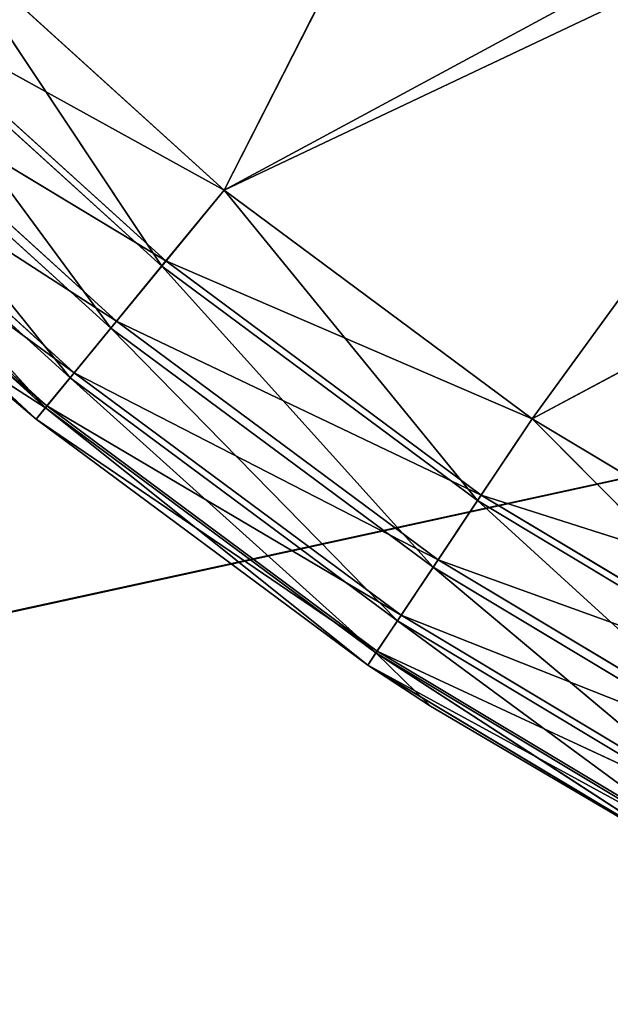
# Model space of a CAD drawing. Extents: x -629 to 424, y -11 to 55.
# Tile 231 of 256: x -259.058 to -258.06, y 21.02 to 22.682. Entities that reach past the tile are written whole.
import ezdxf

# ---------------------------------------------------------------- set-up
doc = ezdxf.new("R2010")
doc.units = 0
doc.header["$LTSCALE"] = 25.4
doc.layers.get('0').update_dxf_attribs({"color": 13, "linetype": 'CONTINUOUS'})

# ---------------------------------------------------------------- blocks, each defined once
blk = doc.blocks.new('IMBRIA-IV-9191-9192_STL_2')
at = {"color": 250}
for p, q in [((384.1495, 106.0524, 33.786), (383.6692, 106.0524, 34.2213)), ((384.1495, 106.0524, 33.786), (383.6692, 106.0524, 34.2213)), ((384.0441, 106.024, 33.6575), (383.6692, 106.0524, 34.2213)), ((384.0441, 106.024, 33.6575), (383.6692, 106.0524, 34.2213)), ((384.0441, 106.024, 33.6575), (384.1495, 106.0524, 33.786)), ((384.0441, 106.024, 33.6575), (384.1495, 106.0524, 33.786)), ((384.6701, 106.0524, 33.3999), (384.1495, 106.0524, 33.786)), ((384.1495, 106.0524, 33.786), (394.9447, 106.0524, 38.8917)), ((384.1495, 106.0524, 33.786), (394.9447, 106.0524, 38.8917)), ((384.6701, 106.0524, 33.3999), (384.1495, 106.0524, 33.786)), ((384.5778, 106.024, 33.2617), (384.1495, 106.0524, 33.786)), ((384.5778, 106.024, 33.2617), (384.1495, 106.0524, 33.786)), ((384.6701, 106.0524, 33.3999), (384.5778, 106.024, 33.2617)), ((384.6701, 106.0524, 33.3999), (384.5778, 106.024, 33.2617)), ((385.2261, 106.0524, 33.0666), (384.6701, 106.0524, 33.3999)), ((384.6701, 106.0524, 33.3999), (394.9447, 106.0524, 38.8917)), ((384.6701, 106.0524, 33.3999), (394.9447, 106.0524, 38.8917)), ((384.6701, 106.0524, 33.3999), (385.1477, 106.024, 32.92)), ((384.6701, 106.0524, 33.3999), (385.1477, 106.024, 32.92)), ((385.2261, 106.0524, 33.0666), (384.6701, 106.0524, 33.3999)), ((384.0441, 106.024, 33.6575), (383.5517, 106.024, 34.1037)), ((384.0441, 106.024, 33.6575), (383.5517, 106.024, 34.1037)), ((383.9582, 105.9513, 33.5529), (383.5517, 106.024, 34.1037)), ((383.9582, 105.9513, 33.5529), (383.5517, 106.024, 34.1037)), ((383.9582, 105.9513, 33.5529), (384.0441, 106.024, 33.6575)), ((383.9582, 105.9513, 33.5529), (384.0441, 106.024, 33.6575)), ((384.5778, 106.024, 33.2617), (384.0441, 106.024, 33.6575)), ((384.5778, 106.024, 33.2617), (384.0441, 106.024, 33.6575)), ((384.5026, 105.9513, 33.1491), (384.0441, 106.024, 33.6575)), ((384.5026, 105.9513, 33.1491), (384.0441, 106.024, 33.6575)), ((384.5778, 106.024, 33.2617), (384.5026, 105.9513, 33.1491)), ((384.5778, 106.024, 33.2617), (384.5026, 105.9513, 33.1491)), ((384.5778, 106.024, 33.2617), (385.084, 105.9513, 32.8007)), ((384.5778, 106.024, 33.2617), (385.084, 105.9513, 32.8007)), ((384.5778, 106.024, 33.2617), (385.1477, 106.024, 32.92)), ((384.5778, 106.024, 33.2617), (385.1477, 106.024, 32.92)), ((383.9582, 105.9513, 33.5529), (383.456, 105.9513, 34.008)), ((383.9582, 105.9513, 33.5529), (383.456, 105.9513, 34.008)), ((383.8894, 105.8386, 33.469), (383.456, 105.9513, 34.008)), ((383.8894, 105.8386, 33.469), (383.456, 105.9513, 34.008)), ((383.8894, 105.8386, 33.469), (383.9582, 105.9513, 33.5529)), ((383.8894, 105.8386, 33.469), (383.9582, 105.9513, 33.5529)), ((384.5026, 105.9513, 33.1491), (383.9582, 105.9513, 33.5529)), ((384.5026, 105.9513, 33.1491), (383.9582, 105.9513, 33.5529)), ((384.4424, 105.8386, 33.0589), (383.9582, 105.9513, 33.5529)), ((384.4424, 105.8386, 33.0589), (383.9582, 105.9513, 33.5529)), ((384.5026, 105.9513, 33.1491), (384.4424, 105.8386, 33.0589)), ((384.5026, 105.9513, 33.1491), (384.4424, 105.8386, 33.0589)), ((384.5026, 105.9513, 33.1491), (385.0328, 105.8386, 32.705)), ((384.5026, 105.9513, 33.1491), (385.0328, 105.8386, 32.705)), ((384.5026, 105.9513, 33.1491), (385.084, 105.9513, 32.8007)), ((384.5026, 105.9513, 33.1491), (385.084, 105.9513, 32.8007)), ((383.8894, 105.8386, 33.469), (383.3793, 105.8386, 33.9313)), ((383.8894, 105.8386, 33.469), (383.3793, 105.8386, 33.9313)), ((383.8479, 105.7073, 33.4185), (383.3793, 105.8386, 33.9313)), ((383.8479, 105.7073, 33.4185), (383.3793, 105.8386, 33.9313)), ((383.8479, 105.7073, 33.4185), (383.8894, 105.8386, 33.469)), ((383.8479, 105.7073, 33.4185), (383.8894, 105.8386, 33.469)), ((384.4424, 105.8386, 33.0589), (383.8894, 105.8386, 33.469)), ((384.4424, 105.8386, 33.0589), (383.8894, 105.8386, 33.469)), ((384.406, 105.7073, 33.0046), (383.8894, 105.8386, 33.469)), ((384.406, 105.7073, 33.0046), (383.8894, 105.8386, 33.469)), ((384.4424, 105.8386, 33.0589), (384.406, 105.7073, 33.0046)), ((384.4424, 105.8386, 33.0589), (384.406, 105.7073, 33.0046)), ((384.4424, 105.8386, 33.0589), (385.002, 105.7073, 32.6473)), ((384.4424, 105.8386, 33.0589), (385.002, 105.7073, 32.6473)), ((384.4424, 105.8386, 33.0589), (385.0328, 105.8386, 32.705)), ((384.4424, 105.8386, 33.0589), (385.0328, 105.8386, 32.705)), ((383.8479, 105.7073, 33.4185), (383.3331, 105.7073, 33.8851)), ((383.8479, 105.7073, 33.4185), (383.3331, 105.7073, 33.8851)), ((383.6869, 105.5524, 33.5221), (383.8479, 105.7073, 33.4185)), ((383.6869, 105.5524, 33.5221), (383.8479, 105.7073, 33.4185)), ((383.8323, 105.5524, 33.3995), (383.8479, 105.7073, 33.4185)), ((383.8323, 105.5524, 33.3995), (383.8479, 105.7073, 33.4185)), ((384.406, 105.7073, 33.0046), (383.8479, 105.7073, 33.4185)), ((384.3923, 105.5524, 32.9841), (383.8479, 105.7073, 33.4185)), ((384.406, 105.7073, 33.0046), (383.8479, 105.7073, 33.4185)), ((384.3923, 105.5524, 32.9841), (383.8479, 105.7073, 33.4185)), ((384.3923, 105.5524, 32.9841), (384.406, 105.7073, 33.0046)), ((384.3923, 105.5524, 32.9841), (384.406, 105.7073, 33.0046)), ((384.9904, 105.5524, 32.6257), (384.406, 105.7073, 33.0046)), ((384.406, 105.7073, 33.0046), (385.002, 105.7073, 32.6473)), ((384.406, 105.7073, 33.0046), (385.002, 105.7073, 32.6473)), ((384.4984, 105.5524, 32.9146), (384.406, 105.7073, 33.0046)), ((384.9904, 105.5524, 32.6257), (384.406, 105.7073, 33.0046)), ((384.4984, 105.5524, 32.9146), (384.406, 105.7073, 33.0046)), ((383.8323, 105.5524, 33.3995), (383.6869, 105.5524, 33.5221)), ((383.8323, 92.0524, 33.3995), (383.6869, 105.5524, 33.5221)), ((383.8323, 105.5524, 33.3995), (383.6869, 105.5524, 33.5221)), ((383.8323, 92.0524, 33.3995), (383.6869, 105.5524, 33.5221)), ((384.3923, 105.5524, 32.9841), (383.8323, 105.5524, 33.3995)), ((384.3923, 92.0524, 32.9841), (383.8323, 105.5524, 33.3995)), ((384.3923, 105.5524, 32.9841), (383.8323, 105.5524, 33.3995)), ((384.3923, 92.0524, 32.9841), (383.8323, 105.5524, 33.3995)), ((383.8323, 92.0524, 33.3995), (383.8323, 105.5524, 33.3995)), ((383.8323, 92.0524, 33.3995), (383.8323, 105.5524, 33.3995)), ((384.4984, 105.5524, 32.9146), (384.3923, 105.5524, 32.9841)), ((384.4984, 92.0524, 32.9146), (384.3923, 105.5524, 32.9841)), ((384.4984, 105.5524, 32.9146), (384.3923, 105.5524, 32.9841)), ((384.4984, 92.0524, 32.9146), (384.3923, 105.5524, 32.9841)), ((384.3923, 92.0524, 32.9841), (384.3923, 105.5524, 32.9841)), ((384.3923, 92.0524, 32.9841), (384.3923, 105.5524, 32.9841)), ((384.9904, 105.5524, 32.6257), (384.4984, 105.5524, 32.9146)), ((384.9904, 92.0524, 32.6257), (384.4984, 105.5524, 32.9146)), ((384.9904, 105.5524, 32.6257), (384.4984, 105.5524, 32.9146)), ((384.9904, 92.0524, 32.6257), (384.4984, 105.5524, 32.9146)), ((384.4984, 92.0524, 32.9146), (384.4984, 105.5524, 32.9146)), ((384.4984, 92.0524, 32.9146), (384.4984, 105.5524, 32.9146)), ((383.3157, 92.0524, 33.8677), (383.8503, 91.8862, 33.4215)), ((383.3157, 92.0524, 33.8677), (383.8503, 91.8862, 33.4215)), ((383.8323, 92.0524, 33.3995), (383.3157, 92.0524, 33.8677)), ((383.8323, 92.0524, 33.3995), (383.6869, 92.0524, 33.5221)), ((384.3923, 92.0524, 32.9841), (383.8323, 92.0524, 33.3995)), ((383.8323, 92.0524, 33.3995), (383.8503, 91.8862, 33.4215)), ((383.8323, 92.0524, 33.3995), (383.8503, 91.8862, 33.4215)), ((383.8323, 92.0524, 33.3995), (384.4081, 91.8862, 33.0078)), ((383.8323, 92.0524, 33.3995), (384.4081, 91.8862, 33.0078)), ((384.3923, 92.0524, 32.9841), (383.8323, 92.0524, 33.3995)), ((384.4984, 92.0524, 32.9146), (384.3923, 92.0524, 32.9841)), ((384.3923, 92.0524, 32.9841), (384.4081, 91.8862, 33.0078)), ((384.3923, 92.0524, 32.9841), (384.4081, 91.8862, 33.0078)), ((384.3923, 92.0524, 32.9841), (385.0038, 91.8862, 32.6507)), ((384.3923, 92.0524, 32.9841), (385.0038, 91.8862, 32.6507)), ((384.9904, 92.0524, 32.6257), (384.3923, 92.0524, 32.9841)), ((384.9904, 92.0524, 32.6257), (384.4984, 92.0524, 32.9146)), ((383.8503, 91.8862, 33.4215), (383.3358, 91.8862, 33.8878)), ((383.3358, 91.8862, 33.8878), (383.8965, 91.7509, 33.4777)), ((383.3358, 91.8862, 33.8878), (383.8965, 91.7509, 33.4777)), ((383.8503, 91.8862, 33.4215), (383.3358, 91.8862, 33.8878)), ((384.4081, 91.8862, 33.0078), (383.8503, 91.8862, 33.4215)), ((383.8503, 91.8862, 33.4215), (383.8965, 91.7509, 33.4777)), ((383.8503, 91.8862, 33.4215), (383.8965, 91.7509, 33.4777)), ((383.8503, 91.8862, 33.4215), (384.4485, 91.7509, 33.0682)), ((383.8503, 91.8862, 33.4215), (384.4485, 91.7509, 33.0682)), ((384.4081, 91.8862, 33.0078), (383.8503, 91.8862, 33.4215)), ((385.0038, 91.8862, 32.6507), (384.4081, 91.8862, 33.0078)), ((384.4081, 91.8862, 33.0078), (384.4485, 91.7509, 33.0682)), ((384.4081, 91.8862, 33.0078), (384.4485, 91.7509, 33.0682)), ((384.4081, 91.8862, 33.0078), (385.0381, 91.7509, 32.7149)), ((384.4081, 91.8862, 33.0078), (385.0381, 91.7509, 32.7149)), ((385.0038, 91.8862, 32.6507), (384.4081, 91.8862, 33.0078)), ((383.8965, 91.7509, 33.4777), (383.3872, 91.7509, 33.9393)), ((383.3872, 91.7509, 33.9393), (383.968, 91.6424, 33.5648)), ((383.3872, 91.7509, 33.9393), (383.968, 91.6424, 33.5648)), ((383.8965, 91.7509, 33.4777), (383.3872, 91.7509, 33.9393)), ((384.4485, 91.7509, 33.0682), (383.8965, 91.7509, 33.4777)), ((383.8965, 91.7509, 33.4777), (383.968, 91.6424, 33.5648)), ((383.8965, 91.7509, 33.4777), (383.968, 91.6424, 33.5648)), ((383.8965, 91.7509, 33.4777), (384.5111, 91.6424, 33.1619)), ((383.8965, 91.7509, 33.4777), (384.5111, 91.6424, 33.1619)), ((384.4485, 91.7509, 33.0682), (383.8965, 91.7509, 33.4777)), ((385.0381, 91.7509, 32.7149), (384.4485, 91.7509, 33.0682)), ((384.4485, 91.7509, 33.0682), (384.5111, 91.6424, 33.1619)), ((384.4485, 91.7509, 33.0682), (384.5111, 91.6424, 33.1619)), ((384.4485, 91.7509, 33.0682), (385.0912, 91.6424, 32.8142)), ((384.4485, 91.7509, 33.0682), (385.0912, 91.6424, 32.8142)), ((385.0381, 91.7509, 32.7149), (384.4485, 91.7509, 33.0682)), ((385.9459, 91.6565, 33.5437), (358.4625, 91.6565, 27.5475)), ((385.9459, 91.6565, 33.5437), (358.4625, 91.6565, 27.5475)), ((383.968, 91.6424, 33.5648), (383.4669, 91.6424, 34.0189)), ((383.4669, 91.6424, 34.0189), (384.0513, 91.577, 33.6663)), ((383.4669, 91.6424, 34.0189), (384.0513, 91.577, 33.6663)), ((383.968, 91.6424, 33.5648), (383.4669, 91.6424, 34.0189)), ((384.5111, 91.6424, 33.1619), (383.968, 91.6424, 33.5648)), ((383.968, 91.6424, 33.5648), (384.0513, 91.577, 33.6663)), ((383.968, 91.6424, 33.5648), (384.0513, 91.577, 33.6663)), ((383.968, 91.6424, 33.5648), (384.5841, 91.577, 33.2711)), ((383.968, 91.6424, 33.5648), (384.5841, 91.577, 33.2711)), ((384.5111, 91.6424, 33.1619), (383.968, 91.6424, 33.5648)), ((385.0912, 91.6424, 32.8142), (384.5111, 91.6424, 33.1619)), ((384.5111, 91.6424, 33.1619), (384.5841, 91.577, 33.2711)), ((384.5111, 91.6424, 33.1619), (384.5841, 91.577, 33.2711)), ((384.5111, 91.6424, 33.1619), (385.1531, 91.577, 32.93)), ((384.5111, 91.6424, 33.1619), (385.1531, 91.577, 32.93)), ((385.0912, 91.6424, 32.8142), (384.5111, 91.6424, 33.1619)), ((384.0513, 91.577, 33.6663), (383.5597, 91.577, 34.1118)), ((383.5597, 91.577, 34.1118), (384.1495, 91.5524, 33.786)), ((383.5597, 91.577, 34.1118), (384.1495, 91.5524, 33.786)), ((384.0513, 91.577, 33.6663), (383.5597, 91.577, 34.1118)), ((384.5841, 91.577, 33.2711), (384.0513, 91.577, 33.6663)), ((384.0513, 91.577, 33.6663), (384.1495, 91.5524, 33.786)), ((384.0513, 91.577, 33.6663), (384.1495, 91.5524, 33.786)), ((384.0513, 91.577, 33.6663), (384.6701, 91.5524, 33.3999)), ((384.0513, 91.577, 33.6663), (384.6701, 91.5524, 33.3999)), ((384.5841, 91.577, 33.2711), (384.0513, 91.577, 33.6663)), ((385.1531, 91.577, 32.93), (384.5841, 91.577, 33.2711)), ((384.5841, 91.577, 33.2711), (384.6701, 91.5524, 33.3999)), ((384.5841, 91.577, 33.2711), (384.6701, 91.5524, 33.3999)), ((384.5841, 91.577, 33.2711), (385.2261, 91.5524, 33.0666)), ((384.5841, 91.577, 33.2711), (385.2261, 91.5524, 33.0666)), ((385.1531, 91.577, 32.93), (384.5841, 91.577, 33.2711)), ((384.1495, 91.5524, 33.786), (383.6692, 91.5524, 34.2213)), ((384.1495, 91.5524, 33.786), (383.6692, 91.5524, 34.2213)), ((384.6701, 91.5524, 33.3999), (384.1495, 91.5524, 33.786)), ((384.1495, 91.5524, 33.786), (384.7839, 91.5524, 35.0292)), ((384.1495, 91.5524, 33.786), (384.7839, 91.5524, 35.0292)), ((384.1495, 91.5524, 33.786), (385.4682, 91.5524, 34.4966)), ((384.1495, 91.5524, 33.786), (385.4682, 91.5524, 34.4966)), ((384.6701, 91.5524, 33.3999), (384.1495, 91.5524, 33.786)), ((385.2261, 91.5524, 33.0666), (384.6701, 91.5524, 33.3999)), ((384.6701, 91.5524, 33.3999), (385.4682, 91.5524, 34.4966)), ((384.6701, 91.5524, 33.3999), (385.4682, 91.5524, 34.4966)), ((385.2261, 91.5524, 33.0666), (384.6701, 91.5524, 33.3999)), ((385.9459, 88.9157, 33.5437), (358.4624, 88.9157, 27.5658)), ((385.9459, 88.9157, 33.5437), (358.4624, 88.9157, 27.5658))]:
    blk.add_line(p, q, dxfattribs=at)
mesh = blk.add_polyface(dxfattribs=at)
corners = [(383.6692, 106.0524, 34.2213), (384.0441, 106.024, 33.6575), (383.5517, 106.024, 34.1037)]
mesh.append_faces([[corners[k] for k in face] for face in [(0, 1, 2)]], dxfattribs={"color": 250})
mesh = blk.add_polyface(dxfattribs=at)
corners = [(394.9447, 106.0524, 38.8917), (384.1495, 106.0524, 33.786), (383.6692, 106.0524, 34.2213)]
mesh.append_faces([[corners[k] for k in face] for face in [(0, 1, 2)]], dxfattribs={"color": 250})
mesh = blk.add_polyface(dxfattribs=at)
corners = [(383.6692, 106.0524, 34.2213), (384.1495, 106.0524, 33.786), (384.0441, 106.024, 33.6575)]
mesh.append_faces([[corners[k] for k in face] for face in [(0, 1, 2)]], dxfattribs={"color": 250})
mesh = blk.add_polyface(dxfattribs=at)
corners = [(384.1495, 106.0524, 33.786), (384.5778, 106.024, 33.2617), (384.0441, 106.024, 33.6575)]
mesh.append_faces([[corners[k] for k in face] for face in [(0, 1, 2)]], dxfattribs={"color": 250})
mesh = blk.add_polyface(dxfattribs=at)
corners = [(394.9447, 106.0524, 38.8917), (384.6701, 106.0524, 33.3999), (384.1495, 106.0524, 33.786)]
mesh.append_faces([[corners[k] for k in face] for face in [(0, 1, 2)]], dxfattribs={"color": 250})
mesh = blk.add_polyface(dxfattribs=at)
corners = [(384.1495, 106.0524, 33.786), (384.6701, 106.0524, 33.3999), (384.5778, 106.024, 33.2617)]
mesh.append_faces([[corners[k] for k in face] for face in [(0, 1, 2)]], dxfattribs={"color": 250})
mesh = blk.add_polyface(dxfattribs=at)
corners = [(384.6701, 106.0524, 33.3999), (385.1477, 106.024, 32.92), (384.5778, 106.024, 33.2617)]
mesh.append_faces([[corners[k] for k in face] for face in [(0, 1, 2)]], dxfattribs={"color": 250})
mesh = blk.add_polyface(dxfattribs=at)
corners = [(394.9447, 106.0524, 38.8917), (385.2261, 106.0524, 33.0666), (384.6701, 106.0524, 33.3999)]
mesh.append_faces([[corners[k] for k in face] for face in [(0, 1, 2)]], dxfattribs={"color": 250})
mesh = blk.add_polyface(dxfattribs=at)
corners = [(384.6701, 106.0524, 33.3999), (385.2261, 106.0524, 33.0666), (385.1477, 106.024, 32.92)]
mesh.append_faces([[corners[k] for k in face] for face in [(0, 1, 2)]], dxfattribs={"color": 250})
mesh = blk.add_polyface(dxfattribs=at)
corners = [(383.5517, 106.024, 34.1037), (383.9582, 105.9513, 33.5529), (383.456, 105.9513, 34.008)]
mesh.append_faces([[corners[k] for k in face] for face in [(0, 1, 2)]], dxfattribs={"color": 250})
mesh = blk.add_polyface(dxfattribs=at)
corners = [(383.5517, 106.024, 34.1037), (384.0441, 106.024, 33.6575), (383.9582, 105.9513, 33.5529)]
mesh.append_faces([[corners[k] for k in face] for face in [(0, 1, 2)]], dxfattribs={"color": 250})
mesh = blk.add_polyface(dxfattribs=at)
corners = [(384.0441, 106.024, 33.6575), (384.5026, 105.9513, 33.1491), (383.9582, 105.9513, 33.5529)]
mesh.append_faces([[corners[k] for k in face] for face in [(0, 1, 2)]], dxfattribs={"color": 250})
mesh = blk.add_polyface(dxfattribs=at)
corners = [(384.0441, 106.024, 33.6575), (384.5778, 106.024, 33.2617), (384.5026, 105.9513, 33.1491)]
mesh.append_faces([[corners[k] for k in face] for face in [(0, 1, 2)]], dxfattribs={"color": 250})
mesh = blk.add_polyface(dxfattribs=at)
corners = [(384.5778, 106.024, 33.2617), (385.084, 105.9513, 32.8007), (384.5026, 105.9513, 33.1491)]
mesh.append_faces([[corners[k] for k in face] for face in [(0, 1, 2)]], dxfattribs={"color": 250})
mesh = blk.add_polyface(dxfattribs=at)
corners = [(384.5778, 106.024, 33.2617), (385.1477, 106.024, 32.92), (385.084, 105.9513, 32.8007)]
mesh.append_faces([[corners[k] for k in face] for face in [(0, 1, 2)]], dxfattribs={"color": 250})
mesh = blk.add_polyface(dxfattribs=at)
corners = [(383.456, 105.9513, 34.008), (383.8894, 105.8386, 33.469), (383.3793, 105.8386, 33.9313)]
mesh.append_faces([[corners[k] for k in face] for face in [(0, 1, 2)]], dxfattribs={"color": 250})
mesh = blk.add_polyface(dxfattribs=at)
corners = [(383.456, 105.9513, 34.008), (383.9582, 105.9513, 33.5529), (383.8894, 105.8386, 33.469)]
mesh.append_faces([[corners[k] for k in face] for face in [(0, 1, 2)]], dxfattribs={"color": 250})
mesh = blk.add_polyface(dxfattribs=at)
corners = [(383.9582, 105.9513, 33.5529), (384.4424, 105.8386, 33.0589), (383.8894, 105.8386, 33.469)]
mesh.append_faces([[corners[k] for k in face] for face in [(0, 1, 2)]], dxfattribs={"color": 250})
mesh = blk.add_polyface(dxfattribs=at)
corners = [(383.9582, 105.9513, 33.5529), (384.5026, 105.9513, 33.1491), (384.4424, 105.8386, 33.0589)]
mesh.append_faces([[corners[k] for k in face] for face in [(0, 1, 2)]], dxfattribs={"color": 250})
mesh = blk.add_polyface(dxfattribs=at)
corners = [(384.5026, 105.9513, 33.1491), (385.0328, 105.8386, 32.705), (384.4424, 105.8386, 33.0589)]
mesh.append_faces([[corners[k] for k in face] for face in [(0, 1, 2)]], dxfattribs={"color": 250})
mesh = blk.add_polyface(dxfattribs=at)
corners = [(384.5026, 105.9513, 33.1491), (385.084, 105.9513, 32.8007), (385.0328, 105.8386, 32.705)]
mesh.append_faces([[corners[k] for k in face] for face in [(0, 1, 2)]], dxfattribs={"color": 250})
mesh = blk.add_polyface(dxfattribs=at)
corners = [(383.8479, 105.7073, 33.4185), (383.3331, 105.7073, 33.8851), (383.3793, 105.8386, 33.9313)]
mesh.append_faces([[corners[k] for k in face] for face in [(0, 1, 2)]], dxfattribs={"color": 250})
mesh = blk.add_polyface(dxfattribs=at)
corners = [(383.8894, 105.8386, 33.469), (383.8479, 105.7073, 33.4185), (383.3793, 105.8386, 33.9313)]
mesh.append_faces([[corners[k] for k in face] for face in [(0, 1, 2)]], dxfattribs={"color": 250})
mesh = blk.add_polyface(dxfattribs=at)
corners = [(384.406, 105.7073, 33.0046), (383.8479, 105.7073, 33.4185), (383.8894, 105.8386, 33.469)]
mesh.append_faces([[corners[k] for k in face] for face in [(0, 1, 2)]], dxfattribs={"color": 250})
mesh = blk.add_polyface(dxfattribs=at)
corners = [(384.4424, 105.8386, 33.0589), (384.406, 105.7073, 33.0046), (383.8894, 105.8386, 33.469)]
mesh.append_faces([[corners[k] for k in face] for face in [(0, 1, 2)]], dxfattribs={"color": 250})
mesh = blk.add_polyface(dxfattribs=at)
corners = [(385.002, 105.7073, 32.6473), (384.406, 105.7073, 33.0046), (384.4424, 105.8386, 33.0589)]
mesh.append_faces([[corners[k] for k in face] for face in [(0, 1, 2)]], dxfattribs={"color": 250})
mesh = blk.add_polyface(dxfattribs=at)
corners = [(385.0328, 105.8386, 32.705), (385.002, 105.7073, 32.6473), (384.4424, 105.8386, 33.0589)]
mesh.append_faces([[corners[k] for k in face] for face in [(0, 1, 2)]], dxfattribs={"color": 250})
mesh = blk.add_polyface(dxfattribs=at)
corners = [(383.8479, 105.7073, 33.4185), (383.6869, 105.5524, 33.5221), (383.3331, 105.7073, 33.8851)]
mesh.append_faces([[corners[k] for k in face] for face in [(0, 1, 2)]], dxfattribs={"color": 250})
mesh = blk.add_polyface(dxfattribs=at)
corners = [(383.8479, 105.7073, 33.4185), (383.8323, 105.5524, 33.3995), (383.6869, 105.5524, 33.5221)]
mesh.append_faces([[corners[k] for k in face] for face in [(0, 1, 2)]], dxfattribs={"color": 250})
mesh = blk.add_polyface(dxfattribs=at)
corners = [(384.3923, 105.5524, 32.9841), (383.8323, 105.5524, 33.3995), (383.8479, 105.7073, 33.4185)]
mesh.append_faces([[corners[k] for k in face] for face in [(0, 1, 2)]], dxfattribs={"color": 250})
mesh = blk.add_polyface(dxfattribs=at)
corners = [(384.406, 105.7073, 33.0046), (384.3923, 105.5524, 32.9841), (383.8479, 105.7073, 33.4185)]
mesh.append_faces([[corners[k] for k in face] for face in [(0, 1, 2)]], dxfattribs={"color": 250})
mesh = blk.add_polyface(dxfattribs=at)
corners = [(384.4984, 105.5524, 32.9146), (384.3923, 105.5524, 32.9841), (384.406, 105.7073, 33.0046)]
mesh.append_faces([[corners[k] for k in face] for face in [(0, 1, 2)]], dxfattribs={"color": 250})
mesh = blk.add_polyface(dxfattribs=at)
corners = [(385.002, 105.7073, 32.6473), (384.9904, 105.5524, 32.6257), (384.406, 105.7073, 33.0046)]
mesh.append_faces([[corners[k] for k in face] for face in [(0, 1, 2)]], dxfattribs={"color": 250})
mesh = blk.add_polyface(dxfattribs=at)
corners = [(384.9904, 105.5524, 32.6257), (384.4984, 105.5524, 32.9146), (384.406, 105.7073, 33.0046)]
mesh.append_faces([[corners[k] for k in face] for face in [(0, 1, 2)]], dxfattribs={"color": 250})
mesh = blk.add_polyface(dxfattribs=at)
corners = [(383.8323, 92.0524, 33.3995), (383.6869, 105.5524, 33.5221), (383.8323, 105.5524, 33.3995)]
mesh.append_faces([[corners[k] for k in face] for face in [(0, 1, 2)]], dxfattribs={"color": 250})
mesh = blk.add_polyface(dxfattribs=at)
corners = [(383.8323, 92.0524, 33.3995), (383.6869, 92.0524, 33.5221), (383.6869, 105.5524, 33.5221)]
mesh.append_faces([[corners[k] for k in face] for face in [(0, 1, 2)]], dxfattribs={"color": 250})
mesh = blk.add_polyface(dxfattribs=at)
corners = [(384.3923, 92.0524, 32.9841), (383.8323, 105.5524, 33.3995), (384.3923, 105.5524, 32.9841)]
mesh.append_faces([[corners[k] for k in face] for face in [(0, 1, 2)]], dxfattribs={"color": 250})
mesh = blk.add_polyface(dxfattribs=at)
corners = [(384.3923, 92.0524, 32.9841), (383.8323, 92.0524, 33.3995), (383.8323, 105.5524, 33.3995)]
mesh.append_faces([[corners[k] for k in face] for face in [(0, 1, 2)]], dxfattribs={"color": 250})
mesh = blk.add_polyface(dxfattribs=at)
corners = [(384.4984, 92.0524, 32.9146), (384.3923, 105.5524, 32.9841), (384.4984, 105.5524, 32.9146)]
mesh.append_faces([[corners[k] for k in face] for face in [(0, 1, 2)]], dxfattribs={"color": 250})
mesh = blk.add_polyface(dxfattribs=at)
corners = [(384.4984, 92.0524, 32.9146), (384.3923, 92.0524, 32.9841), (384.3923, 105.5524, 32.9841)]
mesh.append_faces([[corners[k] for k in face] for face in [(0, 1, 2)]], dxfattribs={"color": 250})
mesh = blk.add_polyface(dxfattribs=at)
corners = [(384.9904, 92.0524, 32.6257), (384.4984, 105.5524, 32.9146), (384.9904, 105.5524, 32.6257)]
mesh.append_faces([[corners[k] for k in face] for face in [(0, 1, 2)]], dxfattribs={"color": 250})
mesh = blk.add_polyface(dxfattribs=at)
corners = [(384.9904, 92.0524, 32.6257), (384.4984, 92.0524, 32.9146), (384.4984, 105.5524, 32.9146)]
mesh.append_faces([[corners[k] for k in face] for face in [(0, 1, 2)]], dxfattribs={"color": 250})
mesh = blk.add_polyface(dxfattribs=at)
corners = [(383.8503, 91.8862, 33.4215), (383.3358, 91.8862, 33.8878), (383.3157, 92.0524, 33.8677)]
mesh.append_faces([[corners[k] for k in face] for face in [(0, 1, 2)]], dxfattribs={"color": 250})
mesh = blk.add_polyface(dxfattribs=at)
corners = [(383.8503, 91.8862, 33.4215), (383.3157, 92.0524, 33.8677), (383.8323, 92.0524, 33.3995)]
mesh.append_faces([[corners[k] for k in face] for face in [(0, 1, 2)]], dxfattribs={"color": 250})
mesh = blk.add_polyface(dxfattribs=at)
corners = [(384.4081, 91.8862, 33.0078), (383.8503, 91.8862, 33.4215), (383.8323, 92.0524, 33.3995)]
mesh.append_faces([[corners[k] for k in face] for face in [(0, 1, 2)]], dxfattribs={"color": 250})
mesh = blk.add_polyface(dxfattribs=at)
corners = [(384.4081, 91.8862, 33.0078), (383.8323, 92.0524, 33.3995), (384.3923, 92.0524, 32.9841)]
mesh.append_faces([[corners[k] for k in face] for face in [(0, 1, 2)]], dxfattribs={"color": 250})
mesh = blk.add_polyface(dxfattribs=at)
corners = [(385.0038, 91.8862, 32.6507), (384.4081, 91.8862, 33.0078), (384.3923, 92.0524, 32.9841)]
mesh.append_faces([[corners[k] for k in face] for face in [(0, 1, 2)]], dxfattribs={"color": 250})
mesh = blk.add_polyface(dxfattribs=at)
corners = [(385.0038, 91.8862, 32.6507), (384.3923, 92.0524, 32.9841), (384.9904, 92.0524, 32.6257)]
mesh.append_faces([[corners[k] for k in face] for face in [(0, 1, 2)]], dxfattribs={"color": 250})
mesh = blk.add_polyface(dxfattribs=at)
corners = [(383.8965, 91.7509, 33.4777), (383.3872, 91.7509, 33.9393), (383.3358, 91.8862, 33.8878)]
mesh.append_faces([[corners[k] for k in face] for face in [(0, 1, 2)]], dxfattribs={"color": 250})
mesh = blk.add_polyface(dxfattribs=at)
corners = [(383.8965, 91.7509, 33.4777), (383.3358, 91.8862, 33.8878), (383.8503, 91.8862, 33.4215)]
mesh.append_faces([[corners[k] for k in face] for face in [(0, 1, 2)]], dxfattribs={"color": 250})
mesh = blk.add_polyface(dxfattribs=at)
corners = [(384.4485, 91.7509, 33.0682), (383.8965, 91.7509, 33.4777), (383.8503, 91.8862, 33.4215)]
mesh.append_faces([[corners[k] for k in face] for face in [(0, 1, 2)]], dxfattribs={"color": 250})
mesh = blk.add_polyface(dxfattribs=at)
corners = [(384.4485, 91.7509, 33.0682), (383.8503, 91.8862, 33.4215), (384.4081, 91.8862, 33.0078)]
mesh.append_faces([[corners[k] for k in face] for face in [(0, 1, 2)]], dxfattribs={"color": 250})
mesh = blk.add_polyface(dxfattribs=at)
corners = [(385.0381, 91.7509, 32.7149), (384.4485, 91.7509, 33.0682), (384.4081, 91.8862, 33.0078)]
mesh.append_faces([[corners[k] for k in face] for face in [(0, 1, 2)]], dxfattribs={"color": 250})
mesh = blk.add_polyface(dxfattribs=at)
corners = [(385.0381, 91.7509, 32.7149), (384.4081, 91.8862, 33.0078), (385.0038, 91.8862, 32.6507)]
mesh.append_faces([[corners[k] for k in face] for face in [(0, 1, 2)]], dxfattribs={"color": 250})
mesh = blk.add_polyface(dxfattribs=at)
corners = [(383.4669, 91.6424, 34.0189), (383.3872, 91.7509, 33.9393), (383.968, 91.6424, 33.5648)]
mesh.append_faces([[corners[k] for k in face] for face in [(0, 1, 2)]], dxfattribs={"color": 250})
mesh = blk.add_polyface(dxfattribs=at)
corners = [(383.3872, 91.7509, 33.9393), (383.8965, 91.7509, 33.4777), (383.968, 91.6424, 33.5648)]
mesh.append_faces([[corners[k] for k in face] for face in [(0, 1, 2)]], dxfattribs={"color": 250})
mesh = blk.add_polyface(dxfattribs=at)
corners = [(383.968, 91.6424, 33.5648), (383.8965, 91.7509, 33.4777), (384.5111, 91.6424, 33.1619)]
mesh.append_faces([[corners[k] for k in face] for face in [(0, 1, 2)]], dxfattribs={"color": 250})
mesh = blk.add_polyface(dxfattribs=at)
corners = [(383.8965, 91.7509, 33.4777), (384.4485, 91.7509, 33.0682), (384.5111, 91.6424, 33.1619)]
mesh.append_faces([[corners[k] for k in face] for face in [(0, 1, 2)]], dxfattribs={"color": 250})
mesh = blk.add_polyface(dxfattribs=at)
corners = [(384.5111, 91.6424, 33.1619), (384.4485, 91.7509, 33.0682), (385.0912, 91.6424, 32.8142)]
mesh.append_faces([[corners[k] for k in face] for face in [(0, 1, 2)]], dxfattribs={"color": 250})
mesh = blk.add_polyface(dxfattribs=at)
corners = [(384.4485, 91.7509, 33.0682), (385.0381, 91.7509, 32.7149), (385.0912, 91.6424, 32.8142)]
mesh.append_faces([[corners[k] for k in face] for face in [(0, 1, 2)]], dxfattribs={"color": 250})
mesh = blk.add_polyface(dxfattribs=at)
corners = [(358.3909, 91.6565, 53.2974), (384.0968, 91.6565, 40.3687), (358.4625, 91.6565, 27.5475)]
mesh.append_faces([[corners[k] for k in face] for face in [(0, 1, 2)]], dxfattribs={"color": 250})
mesh = blk.add_polyface(dxfattribs=at)
corners = [(384.0968, 91.6565, 40.3687), (383.4339, 91.6565, 37.8669), (358.4625, 91.6565, 27.5475)]
mesh.append_faces([[corners[k] for k in face] for face in [(0, 1, 2)]], dxfattribs={"color": 250})
mesh = blk.add_polyface(dxfattribs=at)
corners = [(383.4339, 91.6565, 37.8669), (384.1107, 91.6565, 35.3687), (358.4625, 91.6565, 27.5475)]
mesh.append_faces([[corners[k] for k in face] for face in [(0, 1, 2)]], dxfattribs={"color": 250})
mesh = blk.add_polyface(dxfattribs=at)
corners = [(384.1107, 91.6565, 35.3687), (385.9459, 91.6565, 33.5437), (358.4625, 91.6565, 27.5475)]
mesh.append_faces([[corners[k] for k in face] for face in [(0, 1, 2)]], dxfattribs={"color": 250})
mesh = blk.add_polyface(dxfattribs=at)
corners = [(385.9459, 91.6565, 33.5437), (388.4478, 91.6565, 32.8808), (358.4625, 91.6565, 27.5475)]
mesh.append_faces([[corners[k] for k in face] for face in [(0, 1, 2)]], dxfattribs={"color": 250})
mesh = blk.add_polyface(dxfattribs=at)
corners = [(388.4478, 91.6565, 32.8808), (418.4622, 91.6565, 27.7141), (358.4625, 91.6565, 27.5475)]
mesh.append_faces([[corners[k] for k in face] for face in [(0, 1, 2)]], dxfattribs={"color": 250})
mesh = blk.add_polyface(dxfattribs=at)
corners = [(383.5597, 91.577, 34.1118), (383.4669, 91.6424, 34.0189), (384.0513, 91.577, 33.6663)]
mesh.append_faces([[corners[k] for k in face] for face in [(0, 1, 2)]], dxfattribs={"color": 250})
mesh = blk.add_polyface(dxfattribs=at)
corners = [(383.4669, 91.6424, 34.0189), (383.968, 91.6424, 33.5648), (384.0513, 91.577, 33.6663)]
mesh.append_faces([[corners[k] for k in face] for face in [(0, 1, 2)]], dxfattribs={"color": 250})
mesh = blk.add_polyface(dxfattribs=at)
corners = [(384.0513, 91.577, 33.6663), (383.968, 91.6424, 33.5648), (384.5841, 91.577, 33.2711)]
mesh.append_faces([[corners[k] for k in face] for face in [(0, 1, 2)]], dxfattribs={"color": 250})
mesh = blk.add_polyface(dxfattribs=at)
corners = [(383.968, 91.6424, 33.5648), (384.5111, 91.6424, 33.1619), (384.5841, 91.577, 33.2711)]
mesh.append_faces([[corners[k] for k in face] for face in [(0, 1, 2)]], dxfattribs={"color": 250})
mesh = blk.add_polyface(dxfattribs=at)
corners = [(385.9459, 91.6565, 33.5437), (384.1107, 91.6565, 35.3687), (384.1107, 88.9157, 35.3687)]
mesh.append_faces([[corners[k] for k in face] for face in [(0, 1, 2)]], dxfattribs={"color": 250})
mesh = blk.add_polyface(dxfattribs=at)
corners = [(385.9459, 91.6565, 33.5437), (384.1107, 88.9157, 35.3687), (385.9459, 88.9157, 33.5437)]
mesh.append_faces([[corners[k] for k in face] for face in [(0, 1, 2)]], dxfattribs={"color": 250})
mesh = blk.add_polyface(dxfattribs=at)
corners = [(384.5841, 91.577, 33.2711), (384.5111, 91.6424, 33.1619), (385.1531, 91.577, 32.93)]
mesh.append_faces([[corners[k] for k in face] for face in [(0, 1, 2)]], dxfattribs={"color": 250})
mesh = blk.add_polyface(dxfattribs=at)
corners = [(384.5111, 91.6424, 33.1619), (385.0912, 91.6424, 32.8142), (385.1531, 91.577, 32.93)]
mesh.append_faces([[corners[k] for k in face] for face in [(0, 1, 2)]], dxfattribs={"color": 250})
mesh = blk.add_polyface(dxfattribs=at)
corners = [(383.6692, 91.5524, 34.2213), (383.5597, 91.577, 34.1118), (384.1495, 91.5524, 33.786)]
mesh.append_faces([[corners[k] for k in face] for face in [(0, 1, 2)]], dxfattribs={"color": 250})
mesh = blk.add_polyface(dxfattribs=at)
corners = [(383.5597, 91.577, 34.1118), (384.0513, 91.577, 33.6663), (384.1495, 91.5524, 33.786)]
mesh.append_faces([[corners[k] for k in face] for face in [(0, 1, 2)]], dxfattribs={"color": 250})
mesh = blk.add_polyface(dxfattribs=at)
corners = [(384.1495, 91.5524, 33.786), (384.0513, 91.577, 33.6663), (384.6701, 91.5524, 33.3999)]
mesh.append_faces([[corners[k] for k in face] for face in [(0, 1, 2)]], dxfattribs={"color": 250})
mesh = blk.add_polyface(dxfattribs=at)
corners = [(384.0513, 91.577, 33.6663), (384.5841, 91.577, 33.2711), (384.6701, 91.5524, 33.3999)]
mesh.append_faces([[corners[k] for k in face] for face in [(0, 1, 2)]], dxfattribs={"color": 250})
mesh = blk.add_polyface(dxfattribs=at)
corners = [(384.6701, 91.5524, 33.3999), (384.5841, 91.577, 33.2711), (385.2261, 91.5524, 33.0666)]
mesh.append_faces([[corners[k] for k in face] for face in [(0, 1, 2)]], dxfattribs={"color": 250})
mesh = blk.add_polyface(dxfattribs=at)
corners = [(384.5841, 91.577, 33.2711), (385.1531, 91.577, 32.93), (385.2261, 91.5524, 33.0666)]
mesh.append_faces([[corners[k] for k in face] for face in [(0, 1, 2)]], dxfattribs={"color": 250})
mesh = blk.add_polyface(dxfattribs=at)
corners = [(384.7839, 91.5524, 35.0292), (383.6692, 91.5524, 34.2213), (384.1495, 91.5524, 33.786)]
mesh.append_faces([[corners[k] for k in face] for face in [(0, 1, 2)]], dxfattribs={"color": 250})
mesh = blk.add_polyface(dxfattribs=at)
corners = [(384.7839, 91.5524, 35.0292), (384.1495, 91.5524, 33.786), (385.4682, 91.5524, 34.4966)]
mesh.append_faces([[corners[k] for k in face] for face in [(0, 1, 2)]], dxfattribs={"color": 250})
mesh = blk.add_polyface(dxfattribs=at)
corners = [(385.4682, 91.5524, 34.4966), (384.1495, 91.5524, 33.786), (384.6701, 91.5524, 33.3999)]
mesh.append_faces([[corners[k] for k in face] for face in [(0, 1, 2)]], dxfattribs={"color": 250})
mesh = blk.add_polyface(dxfattribs=at)
corners = [(385.4682, 91.5524, 34.4966), (384.6701, 91.5524, 33.3999), (385.2261, 91.5524, 33.0666)]
mesh.append_faces([[corners[k] for k in face] for face in [(0, 1, 2)]], dxfattribs={"color": 250})
mesh = blk.add_polyface(dxfattribs=at)
corners = [(385.9459, 88.9157, 33.5437), (358.4624, 88.9157, 27.5658), (388.4478, 88.9157, 32.8808)]
mesh.append_faces([[corners[k] for k in face] for face in [(0, 1, 2)]], dxfattribs={"color": 250})
mesh = blk.add_polyface(dxfattribs=at)
corners = [(388.4478, 88.9157, 32.8808), (358.4624, 88.9157, 27.5658), (418.4622, 88.9157, 27.7324)]
mesh.append_faces([[corners[k] for k in face] for face in [(0, 1, 2)]], dxfattribs={"color": 250})
mesh = blk.add_polyface(dxfattribs=at)
corners = [(383.4339, 88.9157, 37.8669), (358.4624, 88.9157, 27.5658), (384.1107, 88.9157, 35.3687)]
mesh.append_faces([[corners[k] for k in face] for face in [(0, 1, 2)]], dxfattribs={"color": 250})
mesh = blk.add_polyface(dxfattribs=at)
corners = [(384.1107, 88.9157, 35.3687), (358.4624, 88.9157, 27.5658), (385.9459, 88.9157, 33.5437)]
mesh.append_faces([[corners[k] for k in face] for face in [(0, 1, 2)]], dxfattribs={"color": 250})

msp = doc.modelspace()

# ---------------------------------------------------------------- block references
at = {"color": 0, "extrusion": (0, 1, -2.77556e-16), "rotation": 180}
msp.add_blockref('IMBRIA-IV-9191-9192_STL_2', (642.8626, 2616.0182, -11.3917), dxfattribs=at)

doc.saveas('drawing.dxf')
